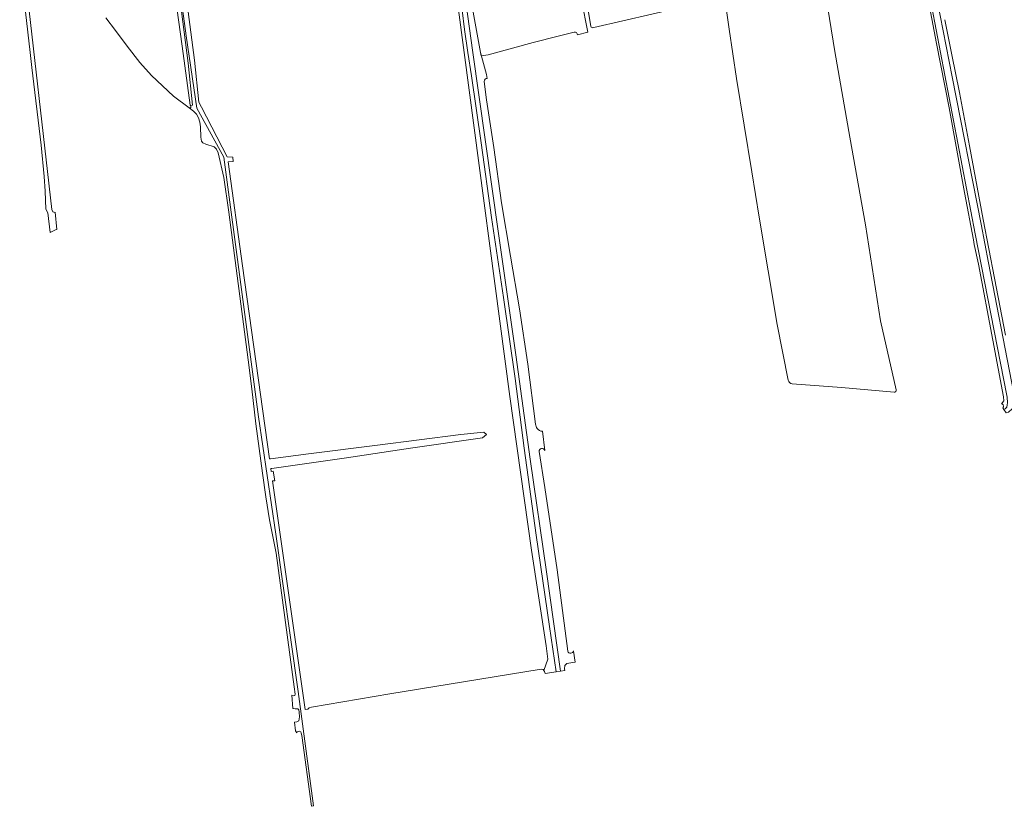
# Model space of a CAD drawing. Header units: metres. Extents: x 209813 to 223847, y 571801 to 587119.
# Tile 11 of 256: x 212665 to 213136, y 572239 to 572615. Entities that reach past the tile are written whole.
import ezdxf

# ---------------------------------------------------------------- set-up
doc = ezdxf.new("R2010")
doc.units = ezdxf.units.M
for name, color, linetype, lineweight in [('B-RO-GR-GRAS-GV', 8, 'Continuous', 0), ('B-RO-GR-GROENVOORZIENING-GV', 8, 'Continuous', 0), ('B-RO-OG-TERREIN_CULTUURSCHEIDING-GV', 8, 'Continuous', 0), ('B-RO-OG-WEG-GV', 8, 'Continuous', 0), ('B-RO-VH-ONVERHARD-GV', 8, 'Continuous', 0)]:
    doc.layers.add(name, color=color, linetype=linetype, lineweight=lineweight)

msp = doc.modelspace()

# ---------------------------------------------------------------- linework, layer by layer
at = {"layer": 'B-RO-GR-GRAS-GV', "flags": 128}
for points in [[(212936.722, 572608.733), (212933.69, 572623.992), (212925.415, 572668.084), (212918.495, 572709.131), (212911.162, 572751.696), (212904.35, 572789.825), (212903.077, 572798.634)], [(212739.782, 572664.639), (212748.911, 572595.285), (212750.989, 572575.266), (212752.259, 572572.806), (212764.57, 572549.197), (212767.279, 572549.044), (212767.438, 572546.874), (212765.046, 572546.767), (212771.859, 572497.128), (212784.669, 572405.033), (212785.117, 572405.061), (212803.369, 572407.443), (212804.682, 572407.642), (212836.296, 572411.651), (212876.141, 572416.613), (212887.043, 572417.741), (212888.287, 572416.63), (212886.382, 572415.095), (212852.082, 572410.176), (212821.462, 572405.61), (212785.832, 572400.488), (212785.31, 572400.426), (212785.511, 572398.984), (212786.429, 572399.212), (212787.254, 572394.619), (212786.137, 572394.478), (212801.78, 572285.442), (212802.99, 572285.54), (212803.65, 572286.22), (212804.84, 572286.59), (212842.13, 572292.85), (212913.46, 572304.58), (212914.52, 572304.62), (212915.36, 572304.48), (212915.705, 572304), (212917.671, 572309.415), (212916.78, 572315.88), (212909.735, 572361.495), (212899.5, 572434.865), (212877.6, 572599), (212868.246, 572669.733)], [(212706.526, 572615.59), (212711.136, 572609.517), (212716.752, 572601.931), (212722.825, 572594.266), (212728.418, 572587.925), (212738.959, 572578.055), (212746.398, 572572.603), (212747.188, 572572.565), (212747.103, 572573.517), (212746.901, 572573.821), (212743.093, 572601.965), (212738.898, 572631.945)], [(212881.02, 572623.4), (212885.38, 572599), (212885.851, 572597.36), (212889.112, 572597.819), (212910.612, 572603.71), (212922.53, 572606.826), (212930.122, 572608.678)], [(212931.741, 572607.332), (212936.722, 572608.733)]]:
    msp.add_lwpolyline(points, dxfattribs=at)
at = {"layer": 'B-RO-GR-GRAS-GV'}
msp.add_lwpolyline([(212930.122, 572608.678, -0.5695079), (212931.741, 572607.332)], format="xyb", dxfattribs=at)
at = {"layer": 'B-RO-GR-GROENVOORZIENING-GV', "flags": 128}
for points in [[(212868.246, 572669.733), (212877.6, 572599), (212899.5, 572434.865), (212909.735, 572361.495), (212916.78, 572315.88), (212917.671, 572309.415), (212915.705, 572304), (212916.05, 572303.52), (212916.373, 572302.661), (212921.567, 572303.407), (212918.45, 572325.1), (212912.02, 572368.68), (212906.24, 572410.08), (212902.03, 572443.35), (212896.42, 572482.04), (212890.77, 572520.28), (212885.85, 572555.86), (212881.15, 572587.9), (212879.42, 572599), (212877.88, 572609.99), (212876.63, 572619.23)], [(212877.59, 572628.89), (212881.72, 572599), (212887.7, 572557.5), (212893.99, 572512.53), (212902.33, 572454.71), (212909.16, 572404.89), (212916.99, 572351.19), (212923.718, 572303.716), (212925.72, 572304), (212925.58, 572304.84), (212925.76, 572306.38), (212926.74, 572307.37), (212929.47, 572307.83), (212930.707, 572308.051), (212929.897, 572313.344)], [(212888.697, 572586.6), (212888.4, 572588.48), (212885.38, 572599), (212881.02, 572623.4)], [(212911.722, 572421.591), (212908.021, 572450.194), (212904.054, 572476.619), (212899.764, 572501.78), (212895.532, 572527.204), (212891.86, 572553.571), (212888.304, 572576.406), (212887.247, 572585.175)], [(212916.103, 572408.96), (212915.105, 572418.236)], [(212927.14, 572313.213), (212922.048, 572352.03), (212916.194, 572391.312), (212913.497, 572408.559)]]:
    msp.add_lwpolyline(points, dxfattribs=at)
at = {"layer": 'B-RO-GR-GROENVOORZIENING-GV'}
for points in [[(212887.247, 572585.175, -0.4184146), (212888.697, 572586.6)], [(212912.457, 572419.59, -0.1133817), (212911.722, 572421.591)]]:
    msp.add_lwpolyline(points, format="xyb", dxfattribs=at)
for centre, radius, start, end in [((212915.025, 572421.332), 3.103, 214.15668, 269.29016), ((212914.808, 572408.706), 1.32, 11.11784, 189.07607), ((212928.494, 572313.769), 1.464, 202.32745, 343.77468)]:
    msp.add_arc(centre, radius, start, end, dxfattribs=at)
at = {"layer": 'B-RO-OG-TERREIN_CULTUURSCHEIDING-GV', "flags": 128}
for points in [[(212905.163, 572798.829), (212906.424, 572790.402), (212909.527, 572771.863), (212914.5, 572744.743), (212920.213, 572713.033), (212925.962, 572680.086), (212932.028, 572647.246), (212938.093, 572611.509)], [(213032.814, 572693.605), (213032.781, 572692.916), (213032.723, 572692.659), (213029.482, 572685.118), (213028.655, 572684.192), (213027.398, 572683.233), (213025.877, 572682.704), (213005.934, 572676.751), (212995.612, 572674.068), (212995.02, 572673.576), (212994.656, 572672.947), (212994.664, 572671.92), (212999.248, 572644.8), (213004.114, 572610.053), (213007.71, 572586.606), (213014.969, 572541.969), (213018.565, 572520.429), (213027.17, 572469.12), (213032.391, 572442.676)], [(213083.921, 572438.002), (213076.477, 572470.922), (213069.276, 572516.772), (213061.867, 572558.596), (213054.698, 572599.5), (213046.107, 572652.817), (213040.395, 572685.794), (213038.614, 572694.649), (213032.814, 572693.605)], [(212939.579, 572610.838), (212981.072, 572620.469), (212998.411, 572624.773)], [(213034.333, 572440.804), (213057.779, 572439.033), (213082.922, 572436.808)]]:
    msp.add_lwpolyline(points, dxfattribs=at)
at = {"layer": 'B-RO-OG-TERREIN_CULTUURSCHEIDING-GV'}
for points in [[(212938.093, 572611.509, 0.4266327), (212939.579, 572610.838)], [(213032.391, 572442.676, 0.3157082), (213034.333, 572440.804)], [(213082.922, 572436.808, 0.4363847), (213083.921, 572438.002)]]:
    msp.add_lwpolyline(points, format="xyb", dxfattribs=at)
at = {"layer": 'B-RO-OG-WEG-GV', "flags": 128}
for points in [[(213068.249, 572808), (213068.64, 572805.84), (213068.8, 572805.16), (213071.84, 572789.34), (213087.28, 572709.85), (213103.51, 572624), (213110.65, 572587.39), (213124.45, 572516.98), (213127.965, 572498.579), (213138.99, 572442.01)], [(212665.45, 572642.11), (212670.48, 572599), (212671.3, 572591.79), (212675.7, 572554.8), (212677.1, 572539.87), (212677.58, 572532.78), (212677.98, 572524.23), (212678.957, 572522.457), (212679.929, 572513.005), (212682.493, 572514.419), (212683.247, 572514.509), (212682.358, 572522.722), (212682.213, 572522.664), (212681.205, 572523), (212680.831, 572524.054), (212667.927, 572637.131)], [(213099.845, 572620.918), (213103.182, 572603.342), (213109.271, 572572.641), (213116.549, 572532.155), (213120.788, 572509.566), (213121.164, 572507.325), (213123.214, 572497.972), (213130.12, 572461.698), (213135.12, 572434.71), (213135.279, 572432.805), (213134.132, 572431.351), (213134.669, 572431.196), (213135.066, 572430.799), (213135.198, 572430.237), (213135.099, 572429.807), (213134.768, 572429.41), (213135.33, 572428.618), (213136.02, 572428.85)], [(213136.8, 572435.33), (213121.7, 572512.49), (213100.89, 572620.59)], [(213136.049, 572464.105), (213130.875, 572491.324), (213125.47, 572519.222), (213118.887, 572554.491), (213114.139, 572579.822), (213110.483, 572597.872), (213107.169, 572614.623)]]:
    msp.add_lwpolyline(points, dxfattribs=at)
at = {"layer": 'B-RO-VH-ONVERHARD-GV', "flags": 128}
for points in [[(213060.232, 572813.98), (213061.63, 572812.06), (213063.18, 572810.4), (213063.98, 572809.35), (213064.95, 572807.44), (213066.1, 572804.38), (213069.9, 572784.83), (213091.39, 572676.39), (213100.59, 572624), (213100.89, 572620.59), (213121.7, 572512.49), (213136.8, 572435.33), (213136.9, 572434.53), (213137.04, 572431.79), (213136.94, 572430.75), (213136.74, 572429.71), (213136.02, 572428.85), (213135.33, 572428.618), (213136.377, 572426.953)], [(213136.377, 572426.953), (213137.57, 572427.36), (213139.24, 572428.84), (213139.82, 572429.81), (213140.23, 572430.96), (213140.47, 572432.3), (213140.51, 572434.12), (213138.99, 572442.01), (213127.965, 572498.579), (213124.45, 572516.98), (213110.65, 572587.39), (213103.51, 572624), (213087.28, 572709.85), (213071.84, 572789.34), (213068.8, 572805.16), (213068.43, 572807.12), (213068.249, 572808), (213068.2, 572809.91), (213068.71, 572810.58), (213070.07, 572811.354), (213066.257, 572811.786)], [(212742.709, 572618.526), (212745.811, 572593.843), (212747.995, 572573.786), (212747.103, 572573.517), (212747.188, 572572.565), (212746.398, 572572.603), (212748.502, 572570.919), (212749.911, 572569.509), (212750.897, 572567.827), (212751.403, 572565.744), (212751.732, 572563.552), (212751.999, 572558.572), (212752.296, 572556.595), (212752.825, 572555.903), (212754.387, 572555.17), (212758.252, 572553.919), (212759.451, 572552.91), (212760.271, 572551.033), (212762.965, 572539.361), (212765.324, 572522.789), (212774.469, 572452.355), (212776.335, 572438.415), (212778.123, 572421.69), (212781.436, 572398.175), (212782.907, 572386.987), (212784.795, 572375.889), (212785.711, 572371.213), (212787.837, 572360.108), (212796.559, 572296.182), (212797.013, 572292.812), (212796.786, 572292.155), (212796.145, 572292.004), (212795.354, 572292.32), (212795.914, 572285.839), (212796.23, 572285.86), (212797.04, 572285.81), (212797.72, 572285.82), (212798.28, 572285.73), (212798.71, 572285.3), (212798.94, 572284.11), (212798.97, 572281.97), (212798.93, 572281.05), (212798.77, 572280.08), (212797.75, 572279.48), (212796.632, 572279.347), (212797.136, 572275.285), (212797.79, 572274.257), (212797.988, 572274.767), (212798.866, 572275.08), (212799.631, 572274.732), (212799.881, 572274.107), (212800.091, 572272.964), (212804.718, 572239.232), (212805.773, 572239.381), (212798.388, 572294.049), (212787.79, 572369.078), (212779.46, 572425.117), (212762.883, 572549.005), (212749.965, 572572.457), (212744.905, 572607), (212734.084, 572686.838)], [(212876.63, 572619.23), (212877.88, 572609.99), (212879.42, 572599), (212881.15, 572587.9), (212885.85, 572555.86), (212890.77, 572520.28), (212896.42, 572482.04), (212902.03, 572443.35), (212906.24, 572410.08), (212912.02, 572368.68), (212918.45, 572325.1), (212921.567, 572303.407), (212923.718, 572303.716), (212916.99, 572351.19), (212909.16, 572404.89), (212902.33, 572454.71), (212893.99, 572512.53), (212887.7, 572557.5), (212881.72, 572599), (212877.59, 572628.89)]]:
    msp.add_lwpolyline(points, dxfattribs=at)

doc.saveas('drawing.dxf')
